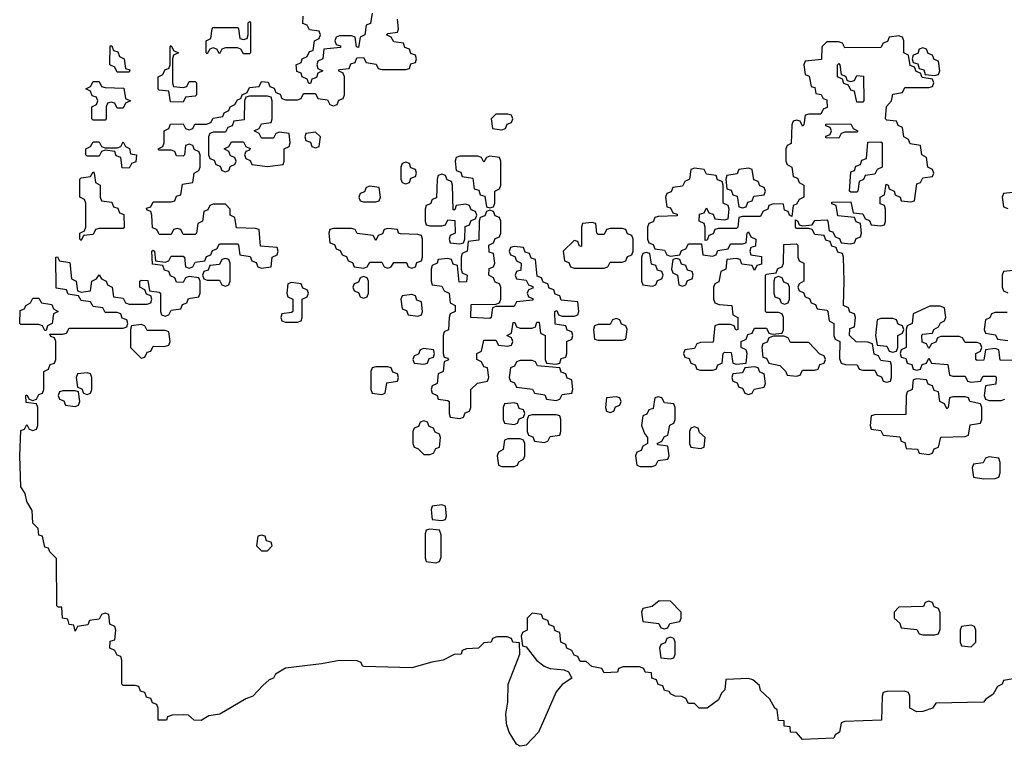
# Model space of a CAD drawing. Header units: inches. Extents: x 2773267 to 2867901, y 875810 to 985774.
# Tile 45 of 60: x 2803866 to 2807141, y 959923 to 962340. Entities that reach past the tile are written whole.
import ezdxf

# ---------------------------------------------------------------- set-up
doc = ezdxf.new("R2010")
doc.units = ezdxf.units.IN
doc.header["$MEASUREMENT"] = 0
doc.layers.add('C8905', color=7, linetype='Continuous')
doc.layers.add('C8906', color=7, linetype='Continuous')

msp = doc.modelspace()

# ---------------------------------------------------------------- linework, layer by layer
at = {"layer": 'C8905', "color": 6}
for points in [[(2805604.4, 960000), (2805591.3, 959970), (2805550, 959926.8), (2805530, 959923.4), (2805518.5, 959930), (2805494, 959970), (2805485.9, 959994.1), (2805485.5, 960000)], [(2806597.6, 960000), (2806592, 959970), (2806578, 959962), (2806574, 959950), (2806470, 959946), (2806449, 959969), (2806429.3, 959970), (2806428.7, 959988.7), (2806409, 959990), (2806408.4, 960000)]]:
    msp.add_lwpolyline(points, dxfattribs=at)
at = {"layer": 'C8906', "color": 6}
for points in [[(2805038, 962362), (2805032.7, 962327.3), (2805018, 962322), (2805014, 962290), (2804998, 962282), (2804992.7, 962247.3), (2804986, 962250), (2804982, 962282), (2804970, 962286), (2804930, 962286), (2804918, 962282), (2804914, 962270), (2804918, 962258), (2804932.7, 962252.7), (2804932.7, 962247.3), (2804878, 962242), (2804874, 962210), (2804858, 962202), (2804854, 962190), (2804858, 962178), (2804874, 962170), (2804858, 962162), (2804852.7, 962147.3), (2804838, 962142), (2804832.7, 962127.3), (2804827.3, 962127.3), (2804822, 962142), (2804806, 962150), (2804802, 962162), (2804787.3, 962167.3), (2804786, 962190), (2804802, 962198), (2804806, 962210), (2804822, 962218), (2804830, 962234), (2804842, 962238), (2804846, 962270), (2804862, 962278), (2804866, 962290), (2804862, 962302), (2804830, 962306), (2804822, 962322), (2804807.3, 962327.3), (2804808.4, 962351.6)], [(2805485.5, 960000), (2805483.2, 960030), (2805489.8, 960070), (2805490.9, 960130), (2805529.6, 960230), (2805528, 960268), (2805506, 960270), (2805502, 960282), (2805487.3, 960287.3), (2805452.7, 960287.3), (2805438, 960282), (2805434, 960270), (2805410, 960268), (2805392, 960250), (2805352, 960248), (2805338, 960242), (2805334, 960230), (2805310.9, 960229.1), (2805274, 960210), (2805236.3, 960203.7), (2805170, 960184), (2805010.8, 960189.2), (2805006, 960190), (2805002, 960202), (2804988, 960208), (2804930, 960209.3), (2804870, 960197.2), (2804750, 960183.7), (2804716.7, 960163.3), (2804710.4, 960150), (2804696, 960144), (2804674.3, 960125.7), (2804641, 960090), (2804618.5, 960081.5), (2804532, 960030), (2804495.3, 960024.7), (2804469.4, 960009.4), (2804446, 960010), (2804427.3, 960027.3), (2804410, 960028), (2804372.7, 960027.3), (2804358, 960022), (2804354, 960010), (2804326, 960010), (2804326, 960050), (2804322, 960062), (2804308, 960068), (2804302, 960082), (2804287.3, 960087.3), (2804282, 960102), (2804267.3, 960107.3), (2804262, 960122), (2804250, 960126), (2804210, 960126), (2804206, 960130), (2804206, 960210), (2804202, 960222), (2804190, 960226), (2804182, 960242), (2804166, 960250), (2804167.3, 960272.7), (2804182, 960278), (2804186, 960310), (2804182, 960322), (2804166, 960330), (2804162, 960362), (2804150, 960366), (2804138, 960362), (2804130, 960346), (2804098, 960342), (2804092.7, 960327.3), (2804058, 960322), (2804050, 960306), (2804046, 960326), (2804030, 960328), (2804026, 960346), (2804008.7, 960350), (2804006, 960386), (2803994, 960386), (2803989.7, 960390.3), (2803988.4, 960548.4), (2803966, 960570), (2803962, 960582), (2803950, 960586), (2803942, 960622), (2803930, 960626), (2803927.3, 960647.3), (2803910, 960666), (2803907.3, 960707.3), (2803890, 960738), (2803884, 960764), (2803870, 960786), (2803866.6, 960890), (2803870, 960974), (2803882, 960978), (2803890, 960994), (2803898, 960978), (2803910, 960974), (2803922, 960978), (2803926, 960990), (2803926, 961050), (2803922, 961062), (2803887.3, 961067.3), (2803886, 961090), (2803890, 961092), (2803898, 961078), (2803910, 961074), (2803922, 961078), (2803930, 961094), (2803942, 961098), (2803946, 961110), (2803946, 961170), (2803962, 961178), (2803967.3, 961192.7), (2803982, 961198), (2803986, 961210), (2803986, 961270), (2803982, 961282), (2803970, 961286), (2803966, 961294), (2804010, 961294), (2804022, 961298), (2804030, 961314), (2804210, 961314), (2804222, 961318), (2804226, 961330), (2804222, 961342), (2804207.3, 961347.3), (2804202, 961362), (2804190, 961366), (2804150, 961366), (2804142, 961382), (2804110, 961386), (2804102, 961402), (2804070, 961406), (2804062, 961422), (2804027.3, 961427.3), (2804022, 961442), (2803987.3, 961447.3), (2803986, 961550), (2803991.6, 961551.6), (2803998, 961538), (2804032.7, 961532.7), (2804038, 961478), (2804054, 961470), (2804058, 961438), (2804070, 961434), (2804102, 961438), (2804106, 961470), (2804122, 961478), (2804130, 961492), (2804138, 961478), (2804154, 961470), (2804158, 961458), (2804174, 961450), (2804178, 961418), (2804210, 961414), (2804218, 961398), (2804230, 961394), (2804290, 961394), (2804302, 961398), (2804306, 961410), (2804302, 961422), (2804287.3, 961427.3), (2804282, 961442), (2804266, 961450), (2804266, 961470), (2804270, 961474), (2804292.7, 961472.7), (2804298, 961438), (2804330, 961434), (2804334, 961430), (2804334, 961370), (2804338, 961358), (2804350, 961354), (2804362, 961358), (2804370, 961374), (2804402, 961378), (2804407.3, 961392.7), (2804422, 961398), (2804427.3, 961412.7), (2804462, 961418), (2804466, 961430), (2804466, 961470), (2804462, 961482), (2804430, 961486), (2804418, 961482), (2804410, 961466), (2804387.3, 961467.3), (2804382, 961482), (2804368, 961488), (2804362, 961502), (2804347.3, 961507.3), (2804342, 961522), (2804307.3, 961527.3), (2804306, 961570), (2804310, 961574), (2804314, 961570), (2804318, 961538), (2804350, 961534), (2804362, 961538), (2804370, 961554), (2804410, 961554), (2804414, 961550), (2804418, 961518), (2804430, 961514), (2804442, 961518), (2804450, 961534), (2804482, 961538), (2804487.3, 961552.7), (2804502, 961558), (2804507.3, 961572.7), (2804522, 961578), (2804530, 961594), (2804590, 961594), (2804594, 961590), (2804598, 961558), (2804632.7, 961552.7), (2804638, 961538), (2804652.7, 961532.7), (2804658, 961518), (2804670, 961514), (2804702, 961518), (2804706, 961550), (2804722, 961558), (2804726, 961570), (2804722, 961582), (2804667.3, 961587.3), (2804662, 961642), (2804650, 961646), (2804587.3, 961647.3), (2804582, 961682), (2804566, 961690), (2804566, 961710), (2804550, 961726), (2804510, 961726), (2804498, 961722), (2804492, 961708), (2804478, 961702), (2804474, 961670), (2804458, 961662), (2804454, 961630), (2804450, 961626), (2804410, 961626), (2804402, 961642), (2804390, 961646), (2804378, 961642), (2804370, 961626), (2804330, 961626), (2804322, 961642), (2804307.3, 961647.3), (2804306, 961690), (2804302, 961702), (2804290, 961706), (2804287.3, 961712.7), (2804302, 961718), (2804310, 961734), (2804370, 961734), (2804382, 961738), (2804387.3, 961752.7), (2804402, 961758), (2804407.3, 961792.7), (2804442, 961798), (2804446, 961830), (2804462, 961838), (2804466, 961850), (2804466, 961890), (2804462, 961902), (2804447.3, 961907.3), (2804442, 961922), (2804430, 961926), (2804418, 961922), (2804414, 961890), (2804410, 961886), (2804387.3, 961887.3), (2804382, 961902), (2804370, 961906), (2804330, 961906), (2804326, 961910), (2804342, 961918), (2804346, 961930), (2804346, 961970), (2804362, 961978), (2804367.3, 961992.7), (2804410, 961994), (2804418, 961978), (2804430, 961974), (2804442, 961978), (2804448, 961992), (2804487.3, 961992.7), (2804502, 961998), (2804510, 962012), (2804542, 962018), (2804546, 962030), (2804562, 962038), (2804566, 962050), (2804582, 962058), (2804590, 962074), (2804602, 962078), (2804606, 962090), (2804622, 962098), (2804630, 962114), (2804662, 962118), (2804670, 962134), (2804692.7, 962132.7), (2804698, 962118), (2804712.7, 962112.7), (2804718, 962098), (2804732, 962092), (2804738, 962078), (2804750, 962074), (2804790, 962074), (2804802, 962078), (2804810, 962094), (2804850, 962094), (2804858, 962078), (2804890, 962074), (2804898, 962058), (2804910, 962054), (2804922, 962058), (2804927.3, 962072.7), (2804942, 962078), (2804946, 962090), (2804946, 962150), (2804942, 962162), (2804926, 962170), (2804930, 962174), (2804962, 962178), (2804967.3, 962192.7), (2804982, 962198), (2804987.3, 962212.7), (2805010, 962214), (2805018, 962198), (2805051.6, 962191.6), (2805058, 962178), (2805070, 962174), (2805150, 962174), (2805162, 962178), (2805167.3, 962192.7), (2805182, 962198), (2805186, 962210), (2805182, 962222), (2805167.3, 962227.3), (2805162, 962242), (2805147.3, 962247.3), (2805142, 962262), (2805110, 962266), (2805102, 962282), (2805086, 962290), (2805090, 962294), (2805122, 962298), (2805126, 962310), (2805122, 962342)], [(2807190, 961768), (2807138, 961762), (2807134, 961750), (2807138, 961718), (2807152, 961712)], [(2807170, 961506), (2807138, 961502), (2807134, 961490), (2807134, 961450), (2807138, 961438), (2807152, 961432)], [(2807170, 961206), (2807127.3, 961207.3), (2807122, 961242), (2807110, 961246), (2807078, 961242), (2807072.7, 961207.3), (2807050, 961206), (2807046, 961210), (2807046, 961230), (2807062, 961238), (2807066, 961250), (2807062, 961262), (2807050, 961266), (2807010, 961266), (2807002, 961282), (2806990, 961286), (2806930, 961286), (2806918, 961282), (2806912.7, 961267.3), (2806898, 961262), (2806890, 961246), (2806882, 961262), (2806867.3, 961267.3), (2806866, 961290), (2806870, 961294), (2806902, 961298), (2806906, 961310), (2806922, 961318), (2806928, 961332), (2806942, 961338), (2806946, 961350), (2806942, 961382), (2806927.3, 961387.3), (2806892.7, 961387.3), (2806838, 961362), (2806834, 961330), (2806818, 961322), (2806814, 961310), (2806814, 961250), (2806798, 961242), (2806794, 961230), (2806798, 961218), (2806812.7, 961212.7), (2806818, 961198), (2806832.7, 961192.7), (2806838, 961178), (2806850, 961174), (2806862, 961178), (2806867.3, 961192.7), (2806882, 961198), (2806890, 961214), (2806898, 961198), (2806952.7, 961192.7), (2806958, 961158), (2806970, 961154), (2807010, 961154), (2807018, 961138), (2807030, 961134), (2807062, 961138), (2807070, 961154), (2807110, 961154), (2807114, 961150), (2807112.7, 961127.3), (2807078, 961122), (2807074, 961090), (2807078, 961078), (2807090, 961074), (2807130, 961074), (2807142, 961078)], [(2807150, 961366), (2807110, 961366), (2807098, 961362), (2807092, 961348), (2807078, 961342), (2807074, 961310), (2807078, 961298), (2807111.6, 961291.6), (2807118, 961278), (2807152.7, 961272.7)], [(2806408.4, 960000), (2806408, 960008), (2806390, 960009), (2806385.2, 960045.2), (2806378, 960050), (2806360.4, 960080.4), (2806330, 960108.7), (2806326, 960126), (2806304.7, 960144.7), (2806289.4, 960149.4), (2806214, 960146), (2806210.8, 960110.8), (2806199.8, 960100.2), (2806190, 960078), (2806152, 960050), (2806126, 960050), (2806110, 960066), (2806090, 960066), (2806082, 960082), (2806068.7, 960088.7), (2806046, 960090), (2806030, 960098), (2806025.6, 960105.6), (2806010, 960109.4), (2806004.7, 960124.7), (2805990, 960129.3), (2805984, 960144), (2805968.7, 960150), (2805967.3, 960167.3), (2805946, 960170), (2805942, 960182), (2805927.3, 960187.3), (2805872.7, 960187.3), (2805858, 960182), (2805854, 960170), (2805810, 960168), (2805802, 960182), (2805768.4, 960188.4), (2805750, 960206), (2805730, 960206), (2805722, 960222), (2805710, 960226), (2805702, 960242), (2805686, 960250), (2805682, 960262), (2805666, 960270), (2805662, 960302), (2805647.3, 960307.3), (2805642, 960322), (2805627.3, 960327.3), (2805622, 960342), (2805607.3, 960347.3), (2805602, 960362), (2805570, 960366), (2805554, 960350), (2805554, 960310), (2805538, 960302), (2805534, 960290), (2805538, 960258), (2805550, 960254), (2805584.9, 960210), (2805610, 960190.4), (2805630, 960182.6), (2805677.3, 960177.3), (2805691.6, 960171.6), (2805702, 960150), (2805670, 960129.5), (2805650, 960104.5), (2805604.4, 960000)], [(2807170, 960148), (2807138, 960142), (2807134, 960130), (2807118, 960122), (2807103.6, 960096.4), (2807079.6, 960080.4), (2807072, 960070), (2806912.7, 960067.3), (2806902, 960050), (2806870, 960039), (2806850, 960038), (2806826, 960050), (2806826, 960090), (2806822, 960102), (2806807.3, 960107.3), (2806750, 960106), (2806738, 960102), (2806734, 960090), (2806732, 960010), (2806610, 960006), (2806598, 960002), (2806597.6, 960000)]]:
    msp.add_lwpolyline(points, dxfattribs=at)
for points in [[(2804610, 962226), (2804602, 962242), (2804590, 962246), (2804550, 962246), (2804538, 962242), (2804530, 962226), (2804522, 962242), (2804510, 962246), (2804498, 962242), (2804490, 962226), (2804486, 962230), (2804486, 962270), (2804502, 962278), (2804506, 962310), (2804510, 962314), (2804590, 962314), (2804594, 962310), (2804598, 962278), (2804610, 962274), (2804622, 962278), (2804626, 962290), (2804626, 962330), (2804630, 962334), (2804634, 962330), (2804634, 962230), (2804630, 962226)], [(2806790, 962286), (2806758, 962282), (2806752.7, 962267.3), (2806738, 962262), (2806730, 962248), (2806610, 962246), (2806602, 962262), (2806590, 962266), (2806550, 962266), (2806534, 962250), (2806532.7, 962207.3), (2806478, 962202), (2806474, 962190), (2806478, 962158), (2806492, 962152), (2806498, 962118), (2806510, 962114), (2806514, 962094), (2806531.6, 962091.6), (2806538, 962078), (2806550, 962074), (2806552, 962048), (2806538, 962042), (2806530, 962026), (2806490, 962026), (2806478, 962022), (2806474, 961990), (2806470, 961986), (2806462, 962002), (2806450, 962006), (2806438, 962002), (2806434, 961990), (2806432, 961928), (2806418, 961922), (2806414, 961910), (2806414, 961870), (2806418, 961858), (2806434, 961850), (2806438, 961818), (2806452.7, 961812.7), (2806458, 961798), (2806474, 961790), (2806474, 961750), (2806458, 961742), (2806450, 961726), (2806438, 961722), (2806434, 961686), (2806426, 961690), (2806422, 961702), (2806410, 961706), (2806406, 961726), (2806372.7, 961727.3), (2806358, 961722), (2806354, 961710), (2806338, 961702), (2806330, 961686), (2806270, 961686), (2806258, 961682), (2806254, 961650), (2806250, 961646), (2806190, 961646), (2806178, 961642), (2806172.7, 961627.3), (2806158, 961622), (2806152.7, 961607.3), (2806146, 961606), (2806146, 961650), (2806142, 961662), (2806126, 961670), (2806127.3, 961692.7), (2806142, 961698), (2806150, 961714), (2806158, 961698), (2806172.7, 961692.7), (2806178, 961678), (2806210, 961674), (2806222, 961678), (2806226, 961710), (2806222, 961722), (2806206, 961730), (2806206, 961790), (2806202, 961802), (2806187.3, 961807.3), (2806182, 961822), (2806150, 961826), (2806142, 961842), (2806110, 961846), (2806098, 961842), (2806094, 961810), (2806078, 961802), (2806070, 961786), (2806038, 961782), (2806032.7, 961767.3), (2806018, 961762), (2806014, 961750), (2806018, 961718), (2806030, 961714), (2806038, 961698), (2806052.7, 961692.7), (2806052.7, 961687.3), (2805990, 961686), (2805978, 961682), (2805972.7, 961667.3), (2805958, 961662), (2805954, 961650), (2805954, 961610), (2805958, 961598), (2805972.7, 961592.7), (2805978, 961578), (2806010, 961574), (2806018, 961558), (2806030, 961554), (2806062, 961558), (2806067.3, 961572.7), (2806082, 961578), (2806090, 961594), (2806134, 961594), (2806138, 961558), (2806170, 961554), (2806182, 961558), (2806188, 961572), (2806222, 961578), (2806230, 961594), (2806270, 961594), (2806282, 961598), (2806286, 961630), (2806290, 961634), (2806298, 961618), (2806314, 961610), (2806312.7, 961587.3), (2806298, 961582), (2806294, 961570), (2806298, 961558), (2806332.7, 961552.7), (2806332.7, 961527.3), (2806318, 961522), (2806310, 961506), (2806302, 961522), (2806267.3, 961527.3), (2806262, 961542), (2806250, 961546), (2806218, 961542), (2806214, 961510), (2806198, 961502), (2806191.6, 961468.4), (2806178, 961462), (2806174, 961450), (2806174, 961410), (2806178, 961398), (2806192.7, 961392.7), (2806234, 961390), (2806238, 961358), (2806254, 961350), (2806254, 961310), (2806247.3, 961307.3), (2806242, 961322), (2806230, 961326), (2806190, 961326), (2806178, 961322), (2806172.7, 961267.3), (2806130, 961266), (2806118, 961262), (2806110, 961246), (2806078, 961242), (2806074, 961230), (2806078, 961218), (2806092.7, 961212.7), (2806098, 961198), (2806112, 961192), (2806118, 961178), (2806130, 961174), (2806170, 961174), (2806182, 961178), (2806188, 961192), (2806202, 961198), (2806206, 961230), (2806210, 961234), (2806232.7, 961232.7), (2806238, 961198), (2806250, 961194), (2806282, 961198), (2806286, 961230), (2806282, 961242), (2806266, 961250), (2806266, 961270), (2806282, 961278), (2806287.3, 961292.7), (2806302, 961298), (2806310, 961314), (2806350, 961314), (2806358, 961298), (2806370, 961294), (2806402, 961298), (2806406, 961310), (2806406, 961350), (2806402, 961362), (2806390, 961366), (2806350, 961366), (2806346, 961370), (2806346, 961490), (2806350, 961494), (2806382, 961498), (2806387.3, 961512.7), (2806402, 961518), (2806406, 961530), (2806407.3, 961592.7), (2806450, 961594), (2806454, 961590), (2806454, 961550), (2806458, 961538), (2806474, 961530), (2806474, 961470), (2806458, 961462), (2806454, 961450), (2806458, 961438), (2806472.7, 961432.7), (2806478, 961418), (2806492.7, 961412.7), (2806498, 961398), (2806512.7, 961392.7), (2806518, 961378), (2806550, 961374), (2806554, 961370), (2806558, 961338), (2806574, 961330), (2806574, 961290), (2806578, 961278), (2806594, 961270), (2806592.7, 961212.7), (2806598, 961198), (2806612.7, 961192.7), (2806651.6, 961191.6), (2806658, 961178), (2806670, 961174), (2806710, 961174), (2806718, 961158), (2806732.7, 961152.7), (2806738, 961138), (2806750, 961134), (2806762, 961138), (2806766, 961150), (2806766, 961190), (2806762, 961202), (2806730, 961206), (2806722, 961222), (2806707.3, 961227.3), (2806702, 961262), (2806687.3, 961267.3), (2806648.4, 961268.4), (2806626, 961290), (2806627.3, 961312.7), (2806642, 961318), (2806646, 961350), (2806642, 961362), (2806627.3, 961367.3), (2806622, 961382), (2806606, 961390), (2806608, 961470), (2806606, 961550), (2806602, 961562), (2806587.3, 961567.3), (2806582, 961582), (2806567.3, 961587.3), (2806562, 961602), (2806547.3, 961607.3), (2806542, 961622), (2806510, 961626), (2806502, 961642), (2806490, 961646), (2806450, 961646), (2806446, 961650), (2806446, 961674), (2806454, 961670), (2806458, 961658), (2806470, 961654), (2806502, 961658), (2806510, 961672), (2806550, 961674), (2806554, 961670), (2806558, 961638), (2806570, 961634), (2806578, 961618), (2806592, 961612), (2806598, 961598), (2806630, 961594), (2806642, 961598), (2806648, 961612), (2806662, 961618), (2806666, 961630), (2806662, 961662), (2806648, 961668), (2806642, 961682), (2806587.3, 961687.3), (2806582, 961722), (2806567.3, 961727.3), (2806567.3, 961732.7), (2806630, 961734), (2806638, 961698), (2806670, 961694), (2806678, 961678), (2806692.7, 961672.7), (2806698, 961658), (2806730, 961654), (2806742, 961658), (2806746, 961670), (2806746, 961710), (2806742, 961722), (2806728, 961728), (2806728, 961750), (2806742, 961758), (2806747.3, 961792.7), (2806754, 961790), (2806758, 961778), (2806774, 961770), (2806778, 961758), (2806794, 961750), (2806798, 961738), (2806830, 961734), (2806842, 961738), (2806850, 961794), (2806862, 961798), (2806870, 961814), (2806902, 961818), (2806906, 961830), (2806902, 961842), (2806886, 961850), (2806882, 961882), (2806866, 961890), (2806862, 961922), (2806827.3, 961927.3), (2806822, 961942), (2806806, 961950), (2806802, 961982), (2806788, 961988), (2806782, 962002), (2806750, 962006), (2806746, 962010), (2806748.9, 962051.1), (2806766, 962070), (2806770, 962092), (2806802, 962098), (2806810, 962114), (2806890, 962114), (2806902, 962118), (2806906, 962130), (2806902, 962142), (2806867.3, 962147.3), (2806862, 962162), (2806847.3, 962167.3), (2806842, 962182), (2806827.3, 962187.3), (2806822, 962222), (2806806, 962230), (2806806, 962270), (2806802, 962282)], [(2804190, 962166), (2804182, 962182), (2804166, 962190), (2804167.3, 962252.7), (2804172.7, 962252.7), (2804178, 962238), (2804192.7, 962232.7), (2804198, 962218), (2804214, 962210), (2804218, 962178), (2804232.7, 962172.7), (2804230, 962166)], [(2804410, 962114), (2804422, 962118), (2804430, 962134), (2804450, 962134), (2804454, 962130), (2804454, 962090), (2804450, 962086), (2804418, 962082), (2804410, 962066), (2804367.3, 962067.3), (2804362, 962102), (2804330, 962106), (2804326, 962110), (2804326, 962150), (2804342, 962158), (2804350, 962174), (2804362, 962178), (2804366, 962190), (2804366, 962250), (2804370, 962254), (2804378, 962238), (2804394, 962230), (2804378, 962222), (2804374, 962210), (2804374, 962130), (2804378, 962118)], [(2806870, 962246), (2806858, 962242), (2806852.7, 962227.3), (2806838, 962222), (2806834, 962210), (2806838, 962198), (2806852.7, 962192.7), (2806858, 962178), (2806872.7, 962172.7), (2806878, 962158), (2806910, 962154), (2806922, 962158), (2806926, 962170), (2806922, 962202), (2806907.3, 962207.3), (2806902, 962222), (2806887.3, 962227.3), (2806882, 962242)], [(2806630, 962134), (2806642, 962138), (2806650, 962154), (2806672.7, 962152.7), (2806674, 962070), (2806670, 962066), (2806650, 962066), (2806642, 962102), (2806630, 962106), (2806622, 962122), (2806607.3, 962127.3), (2806602, 962142), (2806586, 962150), (2806586, 962190), (2806590, 962194), (2806594, 962190), (2806598, 962158), (2806612.7, 962152.7), (2806618, 962138)], [(2804190, 962046), (2804182, 962062), (2804170, 962066), (2804158, 962062), (2804154, 962050), (2804154, 962010), (2804150, 962006), (2804110, 962006), (2804106, 962010), (2804106, 962050), (2804122, 962058), (2804126, 962070), (2804122, 962082), (2804107.3, 962087.3), (2804102, 962102), (2804086, 962110), (2804102, 962118), (2804110, 962134), (2804130, 962134), (2804138, 962118), (2804150, 962114), (2804212.7, 962112.7), (2804218, 962078), (2804234, 962070), (2804218, 962062), (2804210, 962046)], [(2804690, 962086), (2804630, 962086), (2804618, 962082), (2804614, 962070), (2804612.7, 962007.3), (2804578, 962002), (2804572.7, 961987.3), (2804558, 961982), (2804550, 961966), (2804510, 961966), (2804498, 961962), (2804494, 961950), (2804494, 961890), (2804498, 961878), (2804512.7, 961872.7), (2804518, 961858), (2804532.7, 961852.7), (2804538, 961838), (2804550, 961834), (2804562, 961838), (2804567.3, 961852.7), (2804582, 961858), (2804586, 961870), (2804582, 961882), (2804567.3, 961887.3), (2804562, 961902), (2804546, 961910), (2804562, 961918), (2804570, 961934), (2804610, 961934), (2804618, 961918), (2804632, 961912), (2804630, 961906), (2804618, 961902), (2804614, 961890), (2804618, 961878), (2804632, 961872), (2804638, 961858), (2804690, 961852), (2804742, 961858), (2804746, 961870), (2804746, 961910), (2804762, 961918), (2804766, 961930), (2804762, 961962), (2804730, 961966), (2804718, 961962), (2804710, 961946), (2804670, 961946), (2804662, 961962), (2804646, 961970), (2804662, 961978), (2804670, 961994), (2804702, 961998), (2804706, 962010), (2804706, 962070), (2804702, 962082)], [(2805490, 962026), (2805450, 962026), (2805434, 962010), (2805438, 961978), (2805470, 961974), (2805482, 961978), (2805487.3, 961992.7), (2805502, 961998), (2805506, 962010), (2805502, 962022)], [(2804850, 961966), (2804818, 961962), (2804814, 961950), (2804818, 961938), (2804832.7, 961932.7), (2804838, 961918), (2804850, 961914), (2804862, 961918), (2804866, 961950)], [(2806590, 961946), (2806547.3, 961947.3), (2806547.3, 961952.7), (2806562, 961958), (2806566, 961970), (2806562, 961982), (2806547.3, 961987.3), (2806547.3, 961992.7), (2806630, 961994), (2806638, 961978), (2806654, 961970), (2806650, 961966), (2806610, 961966), (2806598, 961962)], [(2804230, 961846), (2804207.3, 961847.3), (2804202, 961882), (2804187.3, 961887.3), (2804182, 961902), (2804150, 961906), (2804138, 961902), (2804130, 961886), (2804090, 961886), (2804086, 961890), (2804086, 961910), (2804102, 961918), (2804110, 961934), (2804130, 961934), (2804138, 961918), (2804150, 961914), (2804190, 961914), (2804202, 961918), (2804210, 961934), (2804218, 961918), (2804231.6, 961911.6), (2804234, 961894), (2804254, 961890), (2804252.7, 961867.3), (2804238, 961862)], [(2806630, 961766), (2806626, 961770), (2806630, 961834), (2806642, 961838), (2806647.3, 961852.7), (2806662, 961858), (2806667.3, 961872.7), (2806682, 961878), (2806687.3, 961932.7), (2806730, 961934), (2806734, 961930), (2806734, 961850), (2806718, 961842), (2806710, 961826), (2806678, 961822), (2806672, 961808), (2806658, 961802), (2806654, 961770), (2806650, 961766)], [(2805430, 961886), (2805418, 961882), (2805410, 961866), (2805402, 961882), (2805390, 961886), (2805330, 961886), (2805318, 961882), (2805314, 961870), (2805318, 961838), (2805332.7, 961832.7), (2805338, 961818), (2805372.7, 961812.7), (2805378, 961778), (2805392.7, 961772.7), (2805398, 961758), (2805412.7, 961752.7), (2805418, 961718), (2805430, 961714), (2805442, 961718), (2805446, 961730), (2805446, 961770), (2805462, 961778), (2805466, 961790), (2805466, 961870), (2805462, 961882)], [(2805150, 961866), (2805138, 961862), (2805134, 961850), (2805134, 961810), (2805138, 961798), (2805150, 961794), (2805162, 961798), (2805167.3, 961812.7), (2805182, 961818), (2805186, 961830), (2805182, 961842), (2805167.3, 961847.3), (2805162, 961862)], [(2806290, 961846), (2806258, 961842), (2806252.7, 961827.3), (2806218, 961822), (2806214, 961810), (2806218, 961778), (2806232.7, 961772.7), (2806238, 961758), (2806252.7, 961752.7), (2806258, 961718), (2806270, 961714), (2806282, 961718), (2806287.3, 961732.7), (2806302, 961738), (2806307.3, 961752.7), (2806342, 961758), (2806346, 961770), (2806342, 961782), (2806327.3, 961787.3), (2806322, 961802), (2806307.3, 961807.3), (2806302, 961842)], [(2804070, 961606), (2804066, 961610), (2804066, 961630), (2804082, 961638), (2804086, 961650), (2804086, 961730), (2804082, 961742), (2804066, 961750), (2804066, 961810), (2804070, 961814), (2804102, 961818), (2804110, 961834), (2804114, 961830), (2804118, 961798), (2804134, 961790), (2804134, 961750), (2804138, 961738), (2804172.7, 961732.7), (2804178, 961718), (2804192.7, 961712.7), (2804198, 961698), (2804212, 961692), (2804214, 961650), (2804210, 961646), (2804130, 961646), (2804118, 961642), (2804110, 961626), (2804078, 961622)], [(2805270, 961826), (2805258, 961822), (2805254, 961810), (2805252.7, 961747.3), (2805238, 961742), (2805232, 961728), (2805218, 961722), (2805214, 961710), (2805214, 961670), (2805218, 961658), (2805230, 961654), (2805270, 961654), (2805282, 961658), (2805290, 961674), (2805312.7, 961672.7), (2805314, 961630), (2805298, 961622), (2805294, 961610), (2805298, 961598), (2805330, 961594), (2805342, 961598), (2805346, 961610), (2805347.3, 961652.7), (2805362, 961658), (2805367.3, 961672.7), (2805382, 961678), (2805386, 961690), (2805382, 961702), (2805367.3, 961707.3), (2805362, 961722), (2805350, 961726), (2805318, 961722), (2805312.7, 961707.3), (2805307.3, 961707.3), (2805306, 961790), (2805302, 961802), (2805287.3, 961807.3), (2805282, 961822)], [(2805030, 961786), (2805018, 961782), (2805012.7, 961767.3), (2804998, 961762), (2804994, 961750), (2804998, 961738), (2805010, 961734), (2805050, 961734), (2805062, 961738), (2805066, 961750), (2805062, 961782)], [(2805430, 961706), (2805418, 961702), (2805412.7, 961687.3), (2805398, 961682), (2805394, 961670), (2805392.7, 961607.3), (2805358, 961602), (2805354, 961570), (2805338, 961562), (2805334, 961550), (2805334, 961510), (2805338, 961498), (2805354, 961490), (2805352, 961468), (2805327.3, 961467.3), (2805322, 961522), (2805307.3, 961527.3), (2805302, 961542), (2805290, 961546), (2805258, 961542), (2805254, 961530), (2805238, 961522), (2805234, 961510), (2805234, 961470), (2805238, 961458), (2805270, 961454), (2805278, 961438), (2805294, 961430), (2805298, 961398), (2805314, 961390), (2805314, 961370), (2805298, 961362), (2805294, 961350), (2805291.6, 961308.4), (2805278, 961302), (2805274, 961290), (2805274, 961230), (2805278, 961218), (2805290, 961214), (2805291.6, 961208.4), (2805278, 961202), (2805274, 961170), (2805258, 961162), (2805254, 961130), (2805238, 961122), (2805234, 961110), (2805238, 961098), (2805254, 961090), (2805258, 961078), (2805290, 961074), (2805294, 961070), (2805294, 961030), (2805298, 961018), (2805330, 961014), (2805342, 961018), (2805347.3, 961032.7), (2805362, 961038), (2805366, 961050), (2805366, 961110), (2805388.4, 961131.6), (2805422, 961138), (2805426, 961150), (2805422, 961182), (2805410, 961186), (2805402, 961202), (2805386, 961210), (2805386, 961230), (2805402, 961238), (2805410, 961274), (2805450, 961274), (2805458, 961258), (2805490, 961254), (2805502, 961258), (2805506, 961270), (2805502, 961282), (2805486, 961290), (2805502, 961298), (2805507.3, 961332.7), (2805512.7, 961332.7), (2805518, 961318), (2805530, 961314), (2805570, 961314), (2805582, 961318), (2805586, 961334), (2805594, 961334), (2805598, 961298), (2805614, 961290), (2805614, 961210), (2805618, 961198), (2805650, 961194), (2805662, 961198), (2805667.3, 961212.7), (2805682, 961218), (2805686, 961230), (2805686, 961270), (2805702, 961278), (2805706, 961290), (2805702, 961302), (2805687.3, 961307.3), (2805682, 961322), (2805647.3, 961327.3), (2805646, 961370), (2805652.7, 961372.7), (2805658, 961358), (2805670, 961354), (2805710, 961354), (2805722, 961358), (2805726, 961370), (2805722, 961402), (2805667.3, 961407.3), (2805662, 961422), (2805647.3, 961427.3), (2805642, 961442), (2805627.3, 961447.3), (2805622, 961462), (2805607.3, 961467.3), (2805602, 961482), (2805587.3, 961487.3), (2805582, 961542), (2805567.3, 961547.3), (2805562, 961562), (2805547.3, 961567.3), (2805542, 961582), (2805510, 961586), (2805498, 961582), (2805494, 961570), (2805498, 961558), (2805512.7, 961552.7), (2805518, 961538), (2805534, 961530), (2805532.7, 961507.3), (2805518, 961502), (2805514, 961490), (2805518, 961478), (2805550, 961474), (2805558, 961458), (2805572.7, 961452.7), (2805572.7, 961447.3), (2805558, 961442), (2805554, 961430), (2805558, 961418), (2805572.7, 961412.7), (2805572.7, 961407.3), (2805518, 961402), (2805510, 961386), (2805450, 961386), (2805438, 961382), (2805434, 961350), (2805430, 961346), (2805366, 961350), (2805367.3, 961392.7), (2805450, 961394), (2805462, 961398), (2805466, 961410), (2805466, 961450), (2805462, 961462), (2805447.3, 961467.3), (2805442, 961482), (2805426, 961490), (2805427.3, 961512.7), (2805442, 961518), (2805446, 961530), (2805442, 961562), (2805427.3, 961567.3), (2805426, 961590), (2805442, 961598), (2805447.3, 961612.7), (2805462, 961618), (2805466, 961630), (2805466, 961670), (2805462, 961682), (2805447.3, 961687.3), (2805442, 961702)], [(2805090, 961646), (2805078, 961642), (2805072.7, 961627.3), (2805058, 961622), (2805050, 961606), (2805042, 961622), (2804988.4, 961628.4), (2804982, 961642), (2804970, 961646), (2804910, 961646), (2804898, 961642), (2804894, 961630), (2804898, 961598), (2804912.7, 961592.7), (2804918, 961578), (2804932, 961572), (2804938, 961558), (2804952.7, 961552.7), (2804958, 961538), (2804972.7, 961532.7), (2804978, 961518), (2805010, 961514), (2805022, 961518), (2805030, 961534), (2805070, 961534), (2805078, 961518), (2805090, 961514), (2805102, 961518), (2805110, 961532), (2805152, 961532), (2805158, 961518), (2805170, 961514), (2805182, 961518), (2805187.3, 961532.7), (2805202, 961538), (2805206, 961550), (2805206, 961610), (2805202, 961622), (2805190, 961626), (2805132.7, 961627.3), (2805126, 961630), (2805122, 961642)], [(2805770, 961666), (2805738, 961662), (2805734, 961650), (2805734, 961586), (2805727.3, 961587.3), (2805722, 961602), (2805710, 961606), (2805674, 961570), (2805678, 961538), (2805692.7, 961532.7), (2805698, 961518), (2805710, 961514), (2805810, 961514), (2805822, 961518), (2805830, 961534), (2805870, 961534), (2805882, 961538), (2805888, 961552), (2805902, 961558), (2805906, 961570), (2805906, 961610), (2805902, 961622), (2805888, 961628), (2805882, 961642), (2805870, 961646), (2805830, 961646), (2805818, 961642), (2805810, 961626), (2805790, 961626), (2805786, 961630), (2805782, 961662)], [(2804550, 961546), (2804538, 961542), (2804530, 961526), (2804498, 961522), (2804492.7, 961507.3), (2804478, 961502), (2804474, 961490), (2804478, 961478), (2804490, 961474), (2804530, 961474), (2804538, 961458), (2804550, 961454), (2804562, 961458), (2804566, 961470), (2804566, 961530), (2804562, 961542)], [(2805950, 961566), (2805938, 961562), (2805934, 961550), (2805934, 961470), (2805938, 961458), (2805970, 961454), (2805982, 961458), (2805987.3, 961472.7), (2806002, 961478), (2806006, 961490), (2806002, 961502), (2805987.3, 961507.3), (2805982, 961522), (2805967.3, 961527.3), (2805962, 961562)], [(2806050, 961546), (2806038, 961542), (2806034, 961510), (2806038, 961498), (2806054, 961490), (2806058, 961458), (2806070, 961454), (2806082, 961458), (2806087.3, 961472.7), (2806102, 961478), (2806106, 961490), (2806102, 961502), (2806087.3, 961507.3), (2806082, 961522), (2806067.3, 961527.3), (2806062, 961542)], [(2805010, 961486), (2804998, 961482), (2804992.7, 961467.3), (2804978, 961462), (2804974, 961450), (2804978, 961438), (2804992.7, 961432.7), (2804998, 961418), (2805010, 961414), (2805022, 961418), (2805026, 961430), (2805026, 961470), (2805022, 961482)], [(2806390, 961486), (2806378, 961482), (2806374, 961470), (2806374, 961430), (2806378, 961418), (2806392.7, 961412.7), (2806398, 961398), (2806410, 961394), (2806422, 961398), (2806426, 961410), (2806426, 961450), (2806422, 961462), (2806407.3, 961467.3), (2806402, 961482)], [(2804770, 961466), (2804758, 961462), (2804754, 961430), (2804758, 961418), (2804774, 961410), (2804774, 961370), (2804770, 961366), (2804738, 961362), (2804734, 961350), (2804738, 961338), (2804750, 961334), (2804790, 961334), (2804802, 961338), (2804806, 961350), (2804806, 961410), (2804822, 961418), (2804826, 961430), (2804822, 961442), (2804807.3, 961447.3), (2804802, 961462)], [(2803950, 961306), (2803942, 961322), (2803930, 961326), (2803870, 961326), (2803866, 961330), (2803867.3, 961372.7), (2803882, 961378), (2803886, 961390), (2803902, 961398), (2803910, 961414), (2803930, 961414), (2803938, 961398), (2803972.7, 961392.7), (2803978, 961378), (2803994, 961370), (2803978, 961362), (2803974, 961330), (2803958, 961322), (2803954, 961306)], [(2805170, 961426), (2805138, 961422), (2805134, 961410), (2805138, 961378), (2805152.7, 961372.7), (2805158, 961358), (2805190, 961354), (2805202, 961358), (2805206, 961370), (2805202, 961402), (2805187.3, 961407.3), (2805182, 961422)], [(2805850, 961346), (2805838, 961342), (2805830, 961326), (2805790, 961326), (2805778, 961322), (2805774, 961310), (2805778, 961278), (2805790, 961274), (2805870, 961274), (2805882, 961278), (2805886, 961310), (2805882, 961322), (2805867.3, 961327.3), (2805862, 961342)], [(2806770, 961346), (2806730, 961346), (2806718, 961342), (2806712, 961290), (2806718, 961258), (2806750, 961254), (2806758, 961238), (2806770, 961234), (2806782, 961238), (2806786, 961250), (2806786, 961290), (2806802, 961298), (2806806, 961310), (2806802, 961322), (2806787.3, 961327.3), (2806782, 961342)], [(2804270, 961326), (2804238, 961322), (2804234, 961310), (2804234, 961250), (2804270, 961214), (2804282, 961218), (2804290, 961234), (2804302, 961238), (2804310, 961254), (2804347.3, 961252.7), (2804362, 961258), (2804366, 961270), (2804362, 961302), (2804350, 961306), (2804290, 961306), (2804282, 961322)], [(2806407.3, 961287.3), (2806372.7, 961287.3), (2806358, 961282), (2806352, 961268), (2806338, 961262), (2806334, 961250), (2806338, 961218), (2806350, 961214), (2806358, 961198), (2806394, 961190), (2806414, 961170), (2806418, 961158), (2806450, 961154), (2806462, 961158), (2806470, 961174), (2806510, 961174), (2806522, 961178), (2806527.3, 961192.7), (2806542, 961198), (2806546, 961210), (2806542, 961222), (2806527.3, 961227.3), (2806490, 961266), (2806430, 961266), (2806422, 961282)], [(2805210, 961246), (2805198, 961242), (2805192.7, 961227.3), (2805178, 961222), (2805174, 961210), (2805178, 961198), (2805210, 961194), (2805222, 961198), (2805227.3, 961212.7), (2805242, 961218), (2805246, 961230), (2805242, 961242)], [(2805090, 961186), (2805050, 961186), (2805038, 961182), (2805034, 961170), (2805034, 961110), (2805038, 961098), (2805070, 961094), (2805082, 961098), (2805087.3, 961132.7), (2805122, 961138), (2805126, 961150), (2805122, 961162), (2805107.3, 961167.3), (2805102, 961182)], [(2805570, 961206), (2805530, 961206), (2805518, 961202), (2805512, 961188), (2805498, 961182), (2805494, 961150), (2805498, 961138), (2805512, 961132), (2805518, 961118), (2805571.6, 961111.6), (2805578, 961098), (2805612.7, 961092.7), (2805618, 961078), (2805650, 961074), (2805662, 961078), (2805670, 961094), (2805702, 961098), (2805706, 961110), (2805702, 961142), (2805687.3, 961147.3), (2805682, 961162), (2805667.3, 961167.3), (2805662, 961182), (2805588.4, 961188.4), (2805582, 961202)], [(2806310, 961186), (2806278, 961182), (2806270, 961166), (2806238, 961162), (2806234, 961150), (2806238, 961138), (2806252.7, 961132.7), (2806258, 961118), (2806270, 961114), (2806278, 961098), (2806290, 961094), (2806302, 961098), (2806308.4, 961111.6), (2806342, 961118), (2806346, 961130), (2806342, 961162), (2806328, 961168), (2806322, 961182)], [(2804090, 961166), (2804058, 961162), (2804054, 961150), (2804058, 961118), (2804072.7, 961112.7), (2804078, 961098), (2804090, 961094), (2804102, 961098), (2804106, 961110), (2804106, 961150), (2804102, 961162)], [(2806850, 961146), (2806838, 961142), (2806834, 961110), (2806818, 961102), (2806814, 961090), (2806812.7, 961027.3), (2806710, 961026), (2806698, 961022), (2806694, 960990), (2806698, 960978), (2806730, 960974), (2806738, 960958), (2806792.7, 960952.7), (2806798, 960938), (2806810, 960934), (2806814, 960914), (2806852, 960912), (2806858, 960898), (2806890, 960894), (2806902, 960898), (2806907.3, 960912.7), (2806922, 960918), (2806930, 960952), (2807010, 960954), (2807022, 960958), (2807027.3, 960992.7), (2807062, 960998), (2807066, 961010), (2807066, 961050), (2807062, 961062), (2807026, 961070), (2807022, 961082), (2807010, 961086), (2806970, 961086), (2806958, 961082), (2806954, 961050), (2806950, 961046), (2806942, 961062), (2806926, 961070), (2806922, 961102), (2806907.3, 961107.3), (2806902, 961122), (2806887.3, 961127.3), (2806882, 961142)], [(2804050, 961106), (2804010, 961106), (2803998, 961102), (2803994, 961090), (2803998, 961078), (2804012.7, 961072.7), (2804018, 961058), (2804050, 961054), (2804062, 961058), (2804066, 961070), (2804062, 961102)], [(2805850, 961086), (2805818, 961082), (2805814, 961050), (2805818, 961038), (2805830, 961034), (2805842, 961038), (2805847.3, 961052.7), (2805862, 961058), (2805866, 961070), (2805862, 961082)], [(2805990, 961086), (2805978, 961082), (2805972.7, 961047.3), (2805958, 961042), (2805952, 961028), (2805938, 961022), (2805934, 960990), (2805943.6, 960963.6), (2805954, 960950), (2805954, 960930), (2805938, 960922), (2805932.7, 960907.3), (2805918, 960902), (2805914, 960890), (2805918, 960858), (2805930, 960854), (2805970, 960854), (2805982, 960858), (2805990, 960874), (2806022, 960878), (2806026, 960890), (2806022, 960922), (2805990, 960926), (2805986, 960930), (2806002, 960938), (2806010, 960954), (2806022, 960958), (2806028.4, 960991.6), (2806042, 960998), (2806046, 961010), (2806046, 961050), (2806042, 961062), (2806010, 961066), (2806002, 961082)], [(2805510, 961066), (2805478, 961062), (2805474, 961050), (2805474, 961010), (2805478, 960998), (2805510, 960994), (2805522, 960998), (2805527.3, 961012.7), (2805542, 961018), (2805546, 961030), (2805542, 961042), (2805527.3, 961047.3), (2805522, 961062)], [(2805650, 961026), (2805570, 961026), (2805558, 961022), (2805554, 961010), (2805554, 960970), (2805558, 960958), (2805572.7, 960952.7), (2805578, 960938), (2805610, 960934), (2805622, 960938), (2805630, 960954), (2805662, 960958), (2805666, 960970), (2805666, 961010), (2805662, 961022)], [(2805210, 961006), (2805198, 961002), (2805192.7, 960987.3), (2805178, 960982), (2805174, 960970), (2805174, 960930), (2805178, 960918), (2805190, 960914), (2805210, 960894), (2805230, 960894), (2805242, 960898), (2805250, 960914), (2805262, 960918), (2805266, 960950), (2805262, 960962), (2805248, 960968), (2805242, 960982), (2805227.3, 960987.3), (2805222, 961002)], [(2806110, 960986), (2806098, 960982), (2806094, 960970), (2806094, 960930), (2806098, 960918), (2806130, 960914), (2806142, 960918), (2806146, 960950), (2806127.3, 960967.3), (2806122, 960982)], [(2805530, 960946), (2805490, 960946), (2805478, 960942), (2805474, 960910), (2805458, 960902), (2805454, 960890), (2805458, 960858), (2805470, 960854), (2805510, 960854), (2805522, 960858), (2805526, 960870), (2805542, 960878), (2805546, 960890), (2805546, 960930), (2805542, 960942)], [(2807090, 960886), (2807078, 960882), (2807070, 960866), (2807038, 960862), (2807034, 960850), (2807038, 960818), (2807072.7, 960812.7), (2807110, 960814), (2807122, 960818), (2807127.3, 960832.7), (2807127.3, 960867.3), (2807122, 960882)], [(2805270, 960726), (2805238, 960722), (2805234, 960710), (2805238, 960678), (2805270, 960674), (2805282, 960678), (2805286, 960690), (2805282, 960722)], [(2804670, 960626), (2804658, 960622), (2804654, 960590), (2804670, 960574), (2804690, 960574), (2804706, 960590), (2804702, 960602), (2804687.3, 960607.3), (2804682, 960622)], [(2805230, 960646), (2805218, 960642), (2805214, 960630), (2805214, 960550), (2805218, 960538), (2805250, 960534), (2805262, 960538), (2805267.3, 960552.7), (2805267.3, 960627.3), (2805262, 960642)], [(2805992.7, 960407.3), (2805970, 960388), (2805938, 960382), (2805934, 960370), (2805938, 960338), (2805991.6, 960331.6), (2805998, 960318), (2806010, 960314), (2806022, 960318), (2806028.4, 960331.6), (2806062, 960338), (2806066, 960350), (2806066, 960370), (2806030, 960406)], [(2806890, 960406), (2806878, 960402), (2806872, 960388), (2806790, 960386), (2806774, 960370), (2806774, 960350), (2806792.7, 960332.7), (2806798, 960318), (2806850, 960312), (2806858, 960298), (2806870, 960294), (2806910, 960294), (2806922, 960298), (2806927.3, 960312.7), (2806927.3, 960367.3), (2806922, 960382), (2806907.3, 960387.3), (2806902, 960402)], [(2807030, 960326), (2806998, 960322), (2806994, 960310), (2806994, 960270), (2806998, 960258), (2807030, 960254), (2807046, 960270), (2807046, 960310), (2807042, 960322)], [(2806030, 960286), (2806018, 960282), (2806012.7, 960267.3), (2805998, 960262), (2805994, 960250), (2805998, 960218), (2806030, 960214), (2806042, 960218), (2806046, 960230), (2806046, 960270), (2806042, 960282)]]:
    msp.add_lwpolyline(points, close=True, dxfattribs=at)

doc.saveas('drawing.dxf')
